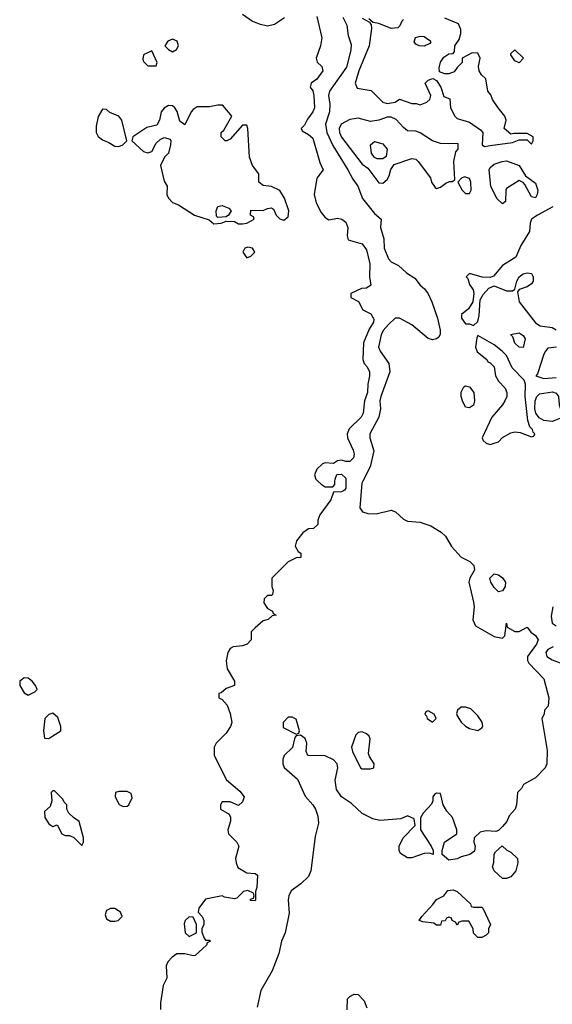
# Model space of a CAD drawing. Header units: inches. Extents: x 2601682 to 2755810, y 449311 to 584050.
# Tile 39 of 256: x 2617069 to 2619651, y 487464 to 492237. Entities that reach past the tile are written whole.
import ezdxf

# ---------------------------------------------------------------- set-up
doc = ezdxf.new("R2010")
doc.units = ezdxf.units.IN
doc.header["$MEASUREMENT"] = 0
doc.layers.add('C6418', color=7, linetype='Continuous')
doc.layers.add('C6419', color=7, linetype='Continuous')

msp = doc.modelspace()

# ---------------------------------------------------------------- linework, layer by layer
at = {"layer": 'C6418', "color": 2}
for points, elevation in [([(2618650, 490000), (2618650, 489966), (2618643.6, 489956.4), (2618630, 489948.7), (2618590, 489946), (2618578, 489910), (2618523.6, 489836.4), (2618514, 489810), (2618514, 489790), (2618494, 489770), (2618470, 489768.7), (2618442, 489750), (2618411.3, 489710), (2618404.7, 489684.7), (2618419.6, 489659.6), (2618432, 489650), (2618432, 489630), (2618410, 489628), (2618370, 489608), (2618292, 489530), (2618291.3, 489490), (2618298, 489470), (2618294, 489450), (2618290, 489446), (2618270, 489446), (2618254, 489430), (2618252, 489410), (2618270, 489382), (2618294, 489370), (2618298, 489358), (2618312, 489350), (2618292.7, 489347.3), (2618274, 489330), (2618250, 489322), (2618211, 489289), (2618192, 489270), (2618192, 489230), (2618172, 489210), (2618150, 489202), (2618103.6, 489196.4), (2618090, 489188), (2618078, 489170), (2618070.9, 489129.1), (2618074.8, 489090), (2618111, 489030), (2618111.3, 489010), (2618070, 488995.3), (2618046, 488974), (2618034, 488970), (2618034, 488950), (2618050, 488942), (2618074.4, 488914.4), (2618090, 488874), (2618098, 488830), (2618091.3, 488810), (2618070, 488778), (2618022, 488730), (2618012, 488710), (2618012, 488670), (2618071.6, 488551.6), (2618136.9, 488496.9), (2618158, 488470), (2618150, 488446), (2618130, 488428), (2618090, 488446), (2618050, 488446), (2618042, 488430), (2618042, 488410), (2618084.7, 488384.7), (2618091.6, 488371.6), (2618091.3, 488351.3), (2618078, 488310), (2618082, 488290), (2618122, 488250), (2618130.9, 488230.9), (2618116, 488170), (2618118, 488150), (2618127.3, 488127.3), (2618170, 488101), (2618210, 488098), (2618222, 488090), (2618218, 488030), (2618212, 488010), (2618212, 487970), (2618210, 487966), (2618187.3, 487967.3), (2618187.3, 487972.7), (2618202, 487978), (2618206, 487990), (2618202, 488002), (2618175.3, 488015.3), (2618154, 488010), (2618122, 487978), (2618110, 487975.3), (2618062.7, 487982.7), (2618050, 487988.7), (2617970, 487974), (2617938, 487930), (2617934, 487910), (2617954, 487890), (2617962, 487870), (2617962, 487850), (2617952, 487830), (2617952.7, 487812.7), (2617963.6, 487783.6), (2617970, 487774), (2617990, 487774), (2617994, 487770), (2617978, 487762), (2617974, 487750), (2617919.6, 487700.4), (2617910, 487698), (2617870, 487708.7), (2617831.6, 487708.4), (2617807.7, 487692.3), (2617786.8, 487670), (2617778.8, 487650), (2617782, 487590), (2617764.5, 487555.5), (2617751.8, 487470), (2617751, 487438.1)], 2), ([(2618733.5, 490000), (2618728.5, 489990), (2618718.8, 489870), (2618730.7, 489850.7), (2618756.5, 489843.5), (2618798, 489842), (2618870, 489858.8), (2618890.6, 489850.6), (2618930, 489816), (2618950, 489806), (2619010, 489800.7), (2619033.2, 489793.2), (2619062.8, 489782.8), (2619113.2, 489753.2), (2619132.8, 489732.8), (2619163.4, 489683.4), (2619210, 489631.3), (2619252, 489610), (2619270.6, 489590.6), (2619274, 489570), (2619251, 489530), (2619246.8, 489510), (2619270, 489414), (2619272.7, 489390), (2619266.8, 489326.8), (2619278.8, 489298.8), (2619370, 489246), (2619410, 489238), (2619422, 489250), (2619430, 489312), (2619432, 489292), (2619470, 489271), (2619490, 489271), (2619530, 489292), (2619547.7, 489267.7), (2619570, 489251), (2619578.5, 489238.5), (2619582.8, 489230), (2619575.5, 489210), (2619530.8, 489150), (2619530.8, 489130), (2619537.3, 489117.3), (2619610, 489042), (2619634.8, 488950), (2619631.1, 488908.9), (2619614, 488890), (2619612, 488870), (2619601, 488850), (2619626, 488694), (2619624.7, 488630), (2619616, 488610), (2619570, 488562), (2619512, 488530), (2619502, 488510), (2619482, 488490), (2619478, 488430), (2619471.3, 488410), (2619442, 488378), (2619431.3, 488350), (2619410, 488326), (2619390, 488306), (2619378, 488302), (2619330, 488304), (2619302, 488298), (2619272, 488270), (2619271.3, 488250), (2619278, 488230), (2619274, 488206), (2619252, 488190), (2619210, 488179.3), (2619190, 488169.4), (2619150, 488162), (2619118, 488190), (2619118, 488210), (2619128.7, 488250), (2619188, 488290), (2619188, 488310), (2619168, 488370), (2619140.2, 488400.2), (2619122, 488430), (2619110, 488486), (2619090, 488488), (2619079.6, 488480.4), (2619072, 488470), (2619072, 488450), (2619065.4, 488434.6), (2619024.7, 488390), (2619011.6, 488368.4), (2619012, 488310), (2619064.7, 488230), (2619074, 488210), (2619074, 488190), (2619056.4, 488196.4), (2619030, 488194), (2618970, 488173.2), (2618950, 488173.2), (2618914.6, 488194.6), (2618909.2, 488210), (2618909.3, 488230.7), (2618928, 488270), (2618986, 488330), (2618982, 488362), (2618950, 488378), (2618916.9, 488363.1), (2618814.6, 488354.6), (2618782, 488362), (2618730, 488389), (2618677.2, 488437.2), (2618630, 488469.2), (2618605.1, 488505.1), (2618599.3, 488550), (2618612.3, 488610), (2618608.7, 488630), (2618590, 488648.7), (2618550, 488668), (2618466, 488670), (2618458, 488690), (2618462, 488730), (2618452.5, 488752.5), (2618430, 488768.7), (2618410, 488766), (2618403.6, 488756.4), (2618391, 488709), (2618351.3, 488670), (2618344.7, 488650), (2618344.7, 488630), (2618351.1, 488611.1), (2618415.5, 488555.5), (2618452.8, 488472.8), (2618490.5, 488430.5), (2618502.8, 488410), (2618515.2, 488375.2), (2618518.5, 488341.5), (2618502.4, 488277.6), (2618480.7, 488110), (2618470, 488084), (2618432.3, 488047.7), (2618386, 488014), (2618373.4, 487990), (2618370.5, 487970), (2618375.2, 487904.8), (2618356.3, 487810), (2618339.1, 487770), (2618325.5, 487710), (2618293.4, 487626.6), (2618238, 487530), (2618221, 487450)], 6), ([(2618514.7, 490000), (2618530, 489984.7), (2618550, 489972), (2618570, 489972), (2618587.3, 489972.7), (2618596.4, 489983.6), (2618597.4, 490000)], 2), ([(2619654.4, 489390), (2619645.8, 489345.8), (2619651, 489311), (2619670, 489298)], 10), ([(2619656.2, 489196.2), (2619630, 489183.7), (2619620.4, 489170), (2619625.5, 489150), (2619650, 489133), (2619690, 489118.8)], 10), ([(2618656.4, 487436.4), (2618658, 487490), (2618670, 487502), (2618690, 487512), (2618710, 487511.3), (2618739.8, 487479.8), (2618752.7, 487447.3)], 6)]:
    msp.add_lwpolyline(points, dxfattribs=dict(at, elevation=elevation))
for points, elevation in [([(2619390, 489464), (2619370, 489484), (2619354, 489510), (2619349.2, 489530), (2619370, 489551), (2619390, 489546), (2619410, 489530.8), (2619424, 489510), (2619422.8, 489490), (2619410, 489468.7)], 6), ([(2617090, 489046.3), (2617070.4, 489030), (2617069, 489010), (2617090, 488973.4), (2617110, 488962.8), (2617142, 488978), (2617153.2, 488990), (2617145.1, 489010), (2617129.6, 489030), (2617110, 489045.4)], 2), ([(2617230, 488875.3), (2617210, 488869), (2617191, 488850), (2617184.7, 488790), (2617190, 488754), (2617210, 488752), (2617230, 488764.7), (2617268, 488790), (2617269, 488810), (2617254.5, 488854.5)], 2), ([(2619050, 488886), (2619038, 488882), (2619034, 488870), (2619042, 488862), (2619044.7, 488850), (2619070, 488832), (2619088, 488850), (2619078, 488870)], 6), ([(2619230, 488904), (2619210, 488904), (2619191.3, 488890), (2619186.8, 488873.2), (2619190, 488862), (2619210, 488831.3), (2619230, 488811.3), (2619250, 488801), (2619290, 488791), (2619310, 488804.7), (2619314, 488810), (2619312.1, 488832.1), (2619290, 488862), (2619256, 488896)], 6), ([(2618390, 488855.3), (2618370, 488855.3), (2618346, 488830), (2618346, 488806), (2618410, 488774), (2618422, 488778), (2618426, 488790), (2618410, 488846)], 6), ([(2618730, 488784), (2618710, 488782), (2618698, 488770), (2618678, 488710), (2618682, 488690), (2618722, 488610), (2618730, 488604.7), (2618770, 488604.7), (2618786, 488610), (2618788, 488630), (2618764.7, 488664.7), (2618760.2, 488680.2), (2618768.7, 488750), (2618763.1, 488763.1), (2618750, 488775.3)], 6), ([(2617238, 488498), (2617230, 488498), (2617222, 488490), (2617224.7, 488450), (2617216.9, 488423.1), (2617190, 488398), (2617191, 488370), (2617210, 488338.8), (2617230, 488326), (2617250, 488334), (2617274, 488290), (2617290, 488282), (2617310, 488282), (2617331.6, 488271.6), (2617370, 488234), (2617378, 488250), (2617378, 488270), (2617358, 488350), (2617329.1, 488369.1), (2617308, 488390), (2617298, 488410), (2617298, 488430), (2617284, 488444), (2617278, 488458)], 2), ([(2617590, 488495.3), (2617550, 488495.3), (2617534, 488490), (2617532, 488470), (2617551.6, 488431.6), (2617570, 488422), (2617590, 488424.7), (2617598, 488430), (2617614.6, 488465.4), (2617610, 488486)], 2), ([(2619430, 488073.2), (2619410, 488074), (2619368.7, 488110), (2619362, 488130), (2619368.4, 488151.6), (2619368.7, 488191.3), (2619376.4, 488203.6), (2619408.9, 488231.1), (2619431.1, 488211.1), (2619450, 488202), (2619482, 488170), (2619484.7, 488150), (2619474.8, 488110), (2619450, 488081.2)], 6), ([(2619270, 487934), (2619310, 487934), (2619314, 487930), (2619352, 487850), (2619342, 487830), (2619342, 487810), (2619330, 487798), (2619310, 487788), (2619290, 487788), (2619268.9, 487808.9), (2619268, 487830), (2619247.3, 487867.3), (2619212.7, 487867.3), (2619198, 487862), (2619190, 487848), (2619182, 487862), (2619166, 487870), (2619162, 487882), (2619150, 487886), (2619138, 487882), (2619131.6, 487868.4), (2619114, 487866), (2619110, 487848), (2619090, 487848), (2619076.4, 487856.4), (2619023.1, 487863.1), (2619006, 487870), (2619018, 487890), (2619072.9, 487947.1), (2619090, 487971.3), (2619126, 487990), (2619144.7, 488015.3), (2619170, 488018), (2619190, 488011), (2619254, 487950), (2619258, 487938)], 6), ([(2617530, 487928), (2617510, 487928), (2617490, 487918), (2617482.8, 487897.2), (2617490, 487878), (2617510, 487866.8), (2617530, 487866), (2617546, 487870), (2617566, 487890), (2617558, 487910)], 2), ([(2617890, 487888), (2617872, 487870), (2617866.4, 487853.6), (2617872, 487810), (2617890, 487792), (2617910, 487802), (2617926, 487810), (2617926, 487850), (2617910, 487886)], 2)]:
    msp.add_lwpolyline(points, close=True, dxfattribs=dict(at, elevation=elevation))
at = {"layer": 'C6419', "color": 2}
for points, elevation in [([(2618150, 492264.7), (2618198, 492230), (2618230, 492216.3), (2618270, 492207.7), (2618304.1, 492215.9), (2618352.5, 492247.5)], 2), ([(2618510, 492252), (2618534, 492150), (2618526.8, 492110), (2618506, 492050), (2618511.1, 492031.1), (2618534, 492010), (2618538, 491990), (2618510, 491949.2), (2618482, 491930), (2618478, 491910), (2618490, 491892), (2618495.5, 491870), (2618498.8, 491810), (2618490.7, 491790), (2618464.5, 491755.5), (2618450, 491726), (2618434, 491710), (2618438, 491698), (2618470, 491681), (2618490, 491662), (2618524.5, 491544.5), (2618541, 491510), (2618510.5, 491469.5), (2618497.3, 491390), (2618506.8, 491350), (2618530, 491302), (2618550, 491278), (2618567.5, 491267.5), (2618610, 491274.8), (2618630.4, 491270.4), (2618650, 491254.8), (2618660.7, 491230), (2618656, 491190), (2618662, 491170), (2618730, 491150.8), (2618750, 491122), (2618766.4, 491053.6), (2618764.7, 490990), (2618771.3, 490950), (2618750, 490935.3), (2618726, 490934), (2618674, 490910), (2618674, 490890), (2618711.1, 490871.1), (2618732, 490830), (2618770.8, 490810.8), (2618786, 490786), (2618784, 490770), (2618763.1, 490736.9), (2618735.5, 490670), (2618733.4, 490590), (2618738.8, 490570), (2618753.8, 490553.8), (2618764.9, 490530), (2618764.9, 490510), (2618756.3, 490470), (2618755.5, 490430), (2618740.7, 490390), (2618734, 490330), (2618724, 490310), (2618666.6, 490253.4), (2618656.3, 490230), (2618658, 490210), (2618685.5, 490150), (2618690.4, 490130), (2618686.8, 490113.2), (2618670, 490095.3), (2618650, 490095.3), (2618630, 490102), (2618610, 490098), (2618590, 490086), (2618550, 490088.7), (2618536.9, 490083.1), (2618510, 490058), (2618498, 490030), (2618504.7, 490010), (2618514.7, 490000)], 2), ([(2618636.4, 492250), (2618655.3, 492210), (2618660.9, 492160.9), (2618676.7, 492116.7), (2618674.4, 492090), (2618653.5, 492006.5), (2618570.4, 491890), (2618567, 491870), (2618572.1, 491827.9), (2618570.4, 491790), (2618551.8, 491730), (2618557.4, 491690), (2618588, 491628), (2618660.4, 491510), (2618683.7, 491463.7), (2618707.7, 491430), (2618730.7, 491370), (2618790, 491298), (2618822, 491270), (2618818, 491230), (2618834.4, 491174.4), (2618836.3, 491130), (2618857.5, 491077.5), (2618870, 491064), (2618905.2, 491045.2), (2618944.7, 491010), (2618984.4, 490984.4), (2619010.6, 490950), (2619031.5, 490931.6), (2619050, 490907.3), (2619067, 490870), (2619094.4, 490790), (2619107.3, 490732.7), (2619107.3, 490712.7), (2619102, 490698), (2619090.7, 490689.3), (2619070, 490685.1), (2619050, 490691.8), (2618970, 490757.6), (2618910, 490789.5), (2618890, 490789.4), (2618858.2, 490761.8), (2618832, 490730), (2618822, 490710), (2618808.4, 490650), (2618817.1, 490630), (2618858, 490570), (2618863.8, 490530), (2618819.3, 490410), (2618815.5, 490390), (2618819.1, 490350), (2618810.7, 490310), (2618766.8, 490230), (2618766.8, 490210), (2618786.4, 490146.4), (2618768.4, 490070), (2618733.5, 490000)], 6), ([(2618730, 492244.7), (2618765.4, 492225.4), (2618772.7, 492212.7), (2618774.4, 492194.4), (2618764, 492110), (2618712.7, 491990), (2618694.8, 491930), (2618704.5, 491904.5), (2618773.2, 491893.2), (2618830, 491838), (2618850, 491831.3), (2618890, 491838), (2618910, 491852), (2618970, 491831), (2618991, 491831), (2619010, 491824.7), (2619043.1, 491836.9), (2619058, 491850), (2619062, 491870), (2619035.3, 491930), (2619050, 491944.7), (2619072, 491952), (2619090, 491942), (2619110.8, 491910.8), (2619125.4, 491865.4), (2619154, 491854), (2619158, 491810), (2619178, 491770), (2619190, 491758), (2619250, 491741), (2619303.6, 491703.6), (2619314, 491690), (2619312, 491630), (2619322.8, 491622.8), (2619350, 491627.7), (2619458, 491642), (2619490, 491654), (2619530, 491654), (2619550, 491634), (2619558, 491650), (2619558, 491670), (2619530, 491686), (2619466, 491686), (2619450, 491682), (2619418, 491710), (2619428, 491750), (2619422, 491770), (2619388.7, 491810), (2619362, 491850), (2619353.6, 491873.6), (2619338, 491890), (2619328.7, 491950), (2619308.7, 491970), (2619297.2, 491990), (2619293.2, 492010), (2619302, 492050), (2619290, 492075.3), (2619263.6, 492076.4), (2619214, 492050), (2619214, 492030), (2619190, 492006), (2619176, 491984), (2619150, 491975.3), (2619130, 491975.3), (2619104, 491984), (2619103.1, 492003.1), (2619109.3, 492030.7), (2619124.7, 492055.3), (2619150, 492072), (2619170, 492074), (2619176.4, 492083.6), (2619178, 492110), (2619199, 492141), (2619208, 492170), (2619208, 492190), (2619196.5, 492216.5), (2619130, 492244)], 10), ([(2618930, 492238), (2618922, 492230), (2618912.7, 492207.3), (2618902, 492198), (2618870, 492194), (2618810, 492218), (2618783.1, 492223.1), (2618762, 492242)], 10), ([(2619653.4, 491330), (2619578.8, 491290), (2619550.8, 491270), (2619544, 491250), (2619540.7, 491210), (2619498, 491142), (2619474.4, 491085.6), (2619410, 491046), (2619366.4, 490993.6), (2619350, 490988), (2619311.6, 490988.4), (2619250, 491006), (2619234, 490990), (2619242, 490982), (2619250, 490954), (2619267.1, 490927.1), (2619271.3, 490910), (2619266.8, 490870), (2619244.9, 490835.1), (2619211.6, 490808.4), (2619211.3, 490790), (2619230, 490762), (2619250, 490762), (2619270, 490754), (2619290, 490774), (2619297.5, 490802.5), (2619301.5, 490878.5), (2619315.9, 490904.1), (2619343.7, 490936.3), (2619370, 490946.8), (2619430, 490922), (2619458, 490922), (2619469.1, 490930.9), (2619479.3, 490970), (2619490, 490990.7), (2619510, 491004.9), (2619529.5, 491010.5), (2619550, 491006), (2619559.1, 490990), (2619558, 490970), (2619550, 490957.2), (2619530, 490942.7), (2619491.1, 490928.9), (2619482, 490918), (2619490.8, 490870), (2619570, 490767.3), (2619592.5, 490752.5), (2619650, 490744.9), (2619670, 490733.4)], 10), ([(2619671, 490650), (2619630, 490644), (2619618.8, 490630), (2619610, 490615.3), (2619579.8, 490520.2), (2619572, 490510), (2619610, 490497.3), (2619670, 490503.1)], 10), ([(2618597.4, 490000), (2618598, 490010), (2618607.3, 490032.7), (2618630, 490034), (2618650, 490014), (2618650, 490000)], 2)]:
    msp.add_lwpolyline(points, dxfattribs=dict(at, elevation=elevation))
for points, elevation in [([(2619030, 492109.2), (2619006, 492110), (2618990, 492118), (2618982, 492130), (2618988.7, 492151.3), (2619010, 492158), (2619030, 492156), (2619056.9, 492136.9), (2619062, 492130), (2619058, 492122)], 10), ([(2617810, 492142), (2617787.5, 492132.5), (2617772, 492110), (2617790, 492092), (2617810, 492082), (2617830, 492092), (2617839, 492110), (2617833.2, 492133.2)], 2), ([(2617710, 492086), (2617670, 492066), (2617665.4, 492045.4), (2617670, 492034), (2617690, 492014), (2617730, 492014), (2617735.3, 492030)], 2), ([(2619490, 492028.7), (2619470, 492038), (2619450, 492066), (2619450, 492074), (2619468.9, 492091.1), (2619512, 492050)], 6), ([(2618050, 491822), (2618030, 491822), (2617990, 491815.3), (2617930, 491815.3), (2617910, 491802), (2617901, 491790), (2617870, 491728), (2617844.7, 491744.7), (2617832.7, 491792.7), (2617822, 491810), (2617810, 491819), (2617790, 491821.2), (2617770, 491809), (2617754.8, 491790), (2617746.8, 491750), (2617733.4, 491726.6), (2617685.5, 491714.5), (2617618, 491670), (2617612, 491650), (2617670, 491598.8), (2617690, 491591), (2617710, 491598), (2617730, 491638), (2617750, 491656), (2617770, 491666), (2617798, 491658), (2617802, 491650), (2617801, 491630), (2617791, 491590), (2617771.3, 491570), (2617751, 491530), (2617770, 491454), (2617784.7, 491430), (2617782, 491390), (2617790, 491371.3), (2617810, 491351), (2617839.5, 491339.5), (2617916, 491290), (2617987.1, 491267.1), (2618010, 491246.8), (2618046, 491250), (2618070, 491261), (2618110, 491258), (2618130, 491248), (2618150, 491248.2), (2618170, 491251.3), (2618206, 491270), (2618202, 491282), (2618188, 491290), (2618190, 491314), (2618250, 491312), (2618270, 491322), (2618290, 491324.7), (2618298.8, 491318.8), (2618312, 491290), (2618321, 491281), (2618330, 491272), (2618350, 491264.7), (2618370, 491282), (2618373.2, 491310), (2618352.5, 491372.5), (2618330, 491408.7), (2618290, 491429), (2618250, 491434), (2618228.9, 491448.9), (2618229, 491490), (2618197.2, 491530), (2618183.7, 491570), (2618175.3, 491710), (2618170, 491726), (2618150, 491726), (2618090, 491658), (2618074, 491650), (2618066, 491650), (2618046, 491670), (2618046, 491690), (2618059, 491701), (2618098, 491770), (2618057.2, 491817.2)], 2), ([(2617470, 491804), (2617450, 491768), (2617439, 491721), (2617439.5, 491690), (2617450, 491670.7), (2617470, 491655.5), (2617502, 491642), (2617530, 491623.8), (2617550, 491622), (2617568.7, 491630), (2617588.7, 491650), (2617564, 491750), (2617549.3, 491769.3), (2617506.6, 491786.6), (2617490, 491802)], 2), ([(2618870, 491765.2), (2618850, 491765.2), (2618810, 491749.4), (2618770, 491743.7), (2618710, 491759.3), (2618690, 491757.2), (2618670, 491752.7), (2618627.7, 491730), (2618618.4, 491710), (2618619.5, 491690), (2618630, 491667.7), (2618730, 491536), (2618756.8, 491516.8), (2618810, 491446), (2618830, 491444.7), (2618850, 491462), (2618860.2, 491479.8), (2618869.2, 491510.8), (2618885.2, 491534.8), (2618970, 491564.7), (2618990, 491561), (2619001, 491550), (2619061, 491470), (2619066, 491450), (2619083.5, 491423.5), (2619090, 491418), (2619110, 491424.7), (2619134.6, 491445.4), (2619152.7, 491452.7), (2619167.3, 491452.7), (2619178, 491462), (2619174, 491550), (2619184, 491596), (2619195.3, 491610), (2619195.3, 491635.3), (2619110, 491637.2), (2619070, 491649.3), (2619010, 491689.2), (2618990, 491697.2), (2618950, 491699), (2618930, 491714), (2618894, 491754)], 10), ([(2618802, 491562), (2618789.2, 491569.2), (2618774, 491590), (2618769.2, 491630), (2618790, 491646), (2618830, 491634.8), (2618850.8, 491610), (2618846, 491574), (2618830, 491562)], 10), ([(2619570, 491374), (2619550, 491379), (2619518, 491438), (2619510, 491448), (2619490, 491458), (2619430, 491418), (2619426, 491410), (2619424.7, 491355.3), (2619410, 491345.2), (2619382.7, 491370), (2619352.7, 491430), (2619344.5, 491510), (2619350, 491521), (2619370, 491536.3), (2619408, 491550), (2619430, 491552.4), (2619490.7, 491530), (2619520.7, 491480.7), (2619570, 491444.7), (2619580.5, 491410), (2619578, 491390)], 6), ([(2619225.4, 491474.6), (2619211.6, 491468.4), (2619194, 491450), (2619214, 491410), (2619230, 491394), (2619250, 491394), (2619258, 491410), (2619256, 491450), (2619250, 491468)], 10), ([(2618030, 491278), (2618024, 491284), (2618022, 491310), (2618029.2, 491330.8), (2618050, 491336), (2618083.6, 491323.6), (2618094, 491310), (2618082, 491290), (2618070, 491282)], 2), ([(2618175.1, 491135.1), (2618161, 491130), (2618151.3, 491110), (2618170, 491082), (2618190, 491091.3), (2618208.7, 491110), (2618198, 491130)], 2), ([(2619290, 490706), (2619284.7, 490695.3), (2619278.8, 490650), (2619287.7, 490627.7), (2619334, 490590), (2619338, 490578), (2619350, 490574), (2619370, 490554), (2619376, 490510), (2619390, 490484.7), (2619422.8, 490450), (2619430.7, 490430), (2619430.5, 490410), (2619422, 490390), (2619410, 490369.3), (2619358, 490310), (2619311.3, 490210), (2619316.9, 490196.9), (2619330, 490184.7), (2619350, 490178), (2619370, 490184.7), (2619390, 490191.3), (2619410, 490211.3), (2619450, 490234.8), (2619470, 490238.8), (2619495.3, 490235.3), (2619550, 490214), (2619562, 490218), (2619566, 490230), (2619558, 490238), (2619555.3, 490250), (2619542.5, 490262.5), (2619533.4, 490293.4), (2619519.7, 490410), (2619521.2, 490470), (2619515.3, 490490), (2619457.2, 490550), (2619430, 490608.7), (2619408.7, 490630), (2619370, 490661.2)], 10), ([(2619510, 490648.7), (2619490, 490649.2), (2619470, 490669.4), (2619459.3, 490699.3), (2619449.3, 490710.7), (2619490, 490718.8), (2619510, 490706), (2619519.1, 490690)], 6), ([(2619250, 490355.3), (2619230, 490358), (2619215.3, 490390), (2619209, 490410), (2619209.1, 490430.9), (2619222, 490458), (2619230, 490462), (2619250, 490458), (2619270.5, 490430.5), (2619274.8, 490390), (2619270, 490368)], 6), ([(2619650, 490289.7), (2619610, 490293.6), (2619587.1, 490307.1), (2619571.8, 490330), (2619567.2, 490350), (2619568.3, 490390), (2619577, 490410), (2619590, 490423), (2619652.2, 490432.2), (2619670, 490426), (2619680.7, 490410), (2619684, 490370), (2619704.7, 490310)], 6)]:
    msp.add_lwpolyline(points, close=True, dxfattribs=dict(at, elevation=elevation))

doc.saveas('drawing.dxf')
